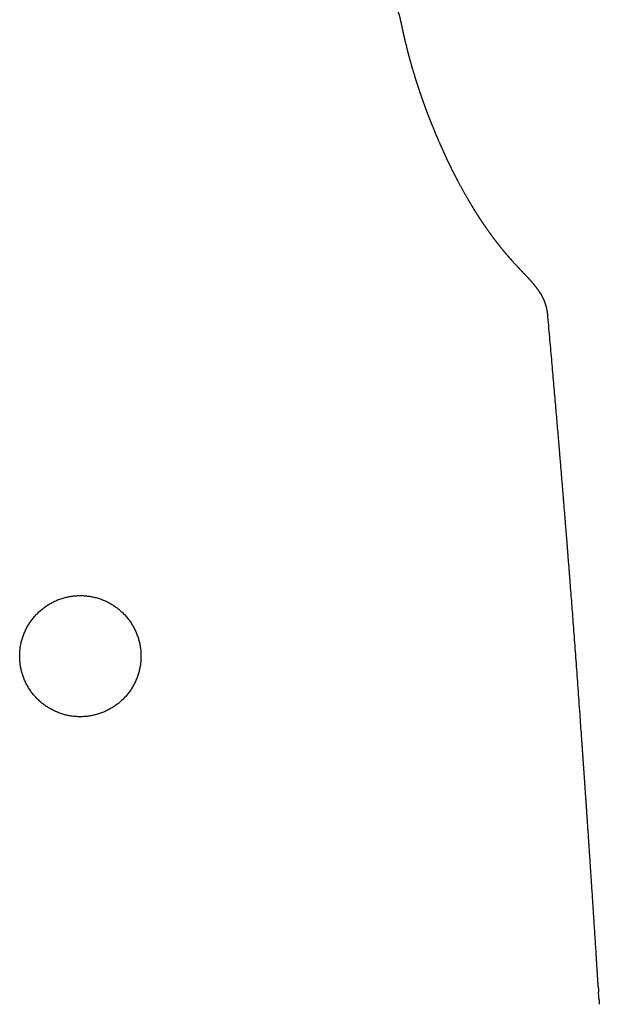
# Model space of a CAD drawing. Header units: millimetres. Extents: x 8 to 776, y 12 to 810.
# Tile 18 of 25: x 400 to 428, y 590 to 637. Entities that reach past the tile are written whole.
import ezdxf

# ---------------------------------------------------------------- set-up
doc = ezdxf.new("R2010")
doc.units = ezdxf.units.MM

msp = doc.modelspace()

# ---------------------------------------------------------------- linework, layer by layer
at = {"color": 7, "linetype": 'Continuous', "lineweight": 30}
for p, q in [((425.392, 624.125), (425.421, 624.074)), ((425.747, 623.092), (425.747, 623.095)), ((428.177, 590.801), (428.188, 590.634)), ((428.208, 590.255), (428.221, 590.045))]:
    msp.add_line(p, q, dxfattribs=at)
for points, knots in [([(418.712, 637.148), (418.711, 637.155), (418.708, 637.168), (418.704, 637.188), (418.7, 637.205), (418.697, 637.221), (418.694, 637.235), (418.692, 637.246), (418.69, 637.257), (418.687, 637.267), (418.684, 637.282), (418.678, 637.306), (418.67, 637.341), (418.661, 637.375), (418.652, 637.407), (418.644, 637.434), (418.636, 637.459), (418.629, 637.48), (418.624, 637.497), (418.619, 637.512), (418.615, 637.525), (418.61, 637.538), (418.604, 637.554), (418.597, 637.574), (418.588, 637.598), (418.578, 637.621), (418.57, 637.643), (418.562, 637.662), (418.554, 637.679), (418.546, 637.697), (418.537, 637.717), (418.527, 637.738), (418.516, 637.763), (418.503, 637.787), (418.491, 637.81), (418.481, 637.83), (418.471, 637.848), (418.461, 637.866), (418.446, 637.892), (418.427, 637.925), (418.405, 637.96), (418.386, 637.989), (418.37, 638.014), (418.351, 638.041), (418.329, 638.072), (418.305, 638.105), (418.28, 638.137), (418.259, 638.163), (418.24, 638.186), (418.225, 638.204), (418.212, 638.22), (418.2, 638.233), (418.186, 638.249), (418.167, 638.27), (418.144, 638.295), (418.121, 638.319), (418.1, 638.339), (418.083, 638.356), (418.067, 638.372), (418.051, 638.387), (418.034, 638.403), (418.015, 638.42), (417.993, 638.439), (417.971, 638.458), (417.952, 638.475), (417.934, 638.49), (417.918, 638.503), (417.9, 638.517), (417.88, 638.533), (417.857, 638.551), (417.831, 638.57), (417.803, 638.591), (417.773, 638.612), (417.743, 638.633), (417.714, 638.653), (417.682, 638.674), (417.647, 638.696), (417.612, 638.717), (417.581, 638.737), (417.552, 638.753), (417.525, 638.769), (417.495, 638.786), (417.462, 638.804), (417.43, 638.822), (417.401, 638.837), (417.374, 638.85), (417.349, 638.863), (417.322, 638.877), (417.295, 638.89), (417.268, 638.903), (417.244, 638.914), (417.223, 638.923), (417.204, 638.932), (417.185, 638.941), (417.164, 638.95), (417.142, 638.96), (417.12, 638.969), (417.098, 638.979), (417.079, 638.987), (417.061, 638.994), (417.042, 639.003), (417.017, 639.012), (416.99, 639.023), (416.963, 639.034), (416.939, 639.043), (416.918, 639.052), (416.895, 639.06), (416.868, 639.07), (416.838, 639.081), (416.806, 639.093), (416.773, 639.105), (416.74, 639.116), (416.709, 639.127), (416.672, 639.14), (416.626, 639.155), (416.571, 639.173), (416.513, 639.191), (416.456, 639.209), (416.405, 639.224), (416.357, 639.239), (416.308, 639.253), (416.253, 639.269), (416.193, 639.285), (416.132, 639.302), (416.078, 639.316), (416.033, 639.328), (415.999, 639.337), (415.969, 639.345), (415.939, 639.352), (415.904, 639.361), (415.841, 639.377), (415.752, 639.398), (415.643, 639.424), (415.535, 639.449), (415.428, 639.473), (415.313, 639.497), (415.215, 639.518), (415.136, 639.534), (415.082, 639.545), (415.033, 639.554), (414.994, 639.562), (414.964, 639.568), (414.944, 639.571), (414.929, 639.574), (414.915, 639.577), (414.898, 639.58), (414.872, 639.585), (414.836, 639.592), (414.788, 639.601), (414.733, 639.611), (414.673, 639.622), (414.612, 639.633), (414.517, 639.65), (414.388, 639.672), (414.229, 639.699), (414.072, 639.724), (413.912, 639.749), (413.743, 639.775), (413.562, 639.801), (413.384, 639.826), (413.21, 639.85), (413.042, 639.872), (412.868, 639.894), (412.694, 639.916), (412.524, 639.936), (412.36, 639.955), (412.221, 639.971), (412.104, 639.984), (412.008, 639.994), (411.916, 640.004), (411.826, 640.013), (411.741, 640.022), (411.665, 640.03), (411.599, 640.036), (411.545, 640.041), (411.501, 640.046), (411.461, 640.05), (411.409, 640.055), (411.339, 640.061), (411.251, 640.069), (411.155, 640.078), (411.052, 640.087), (410.946, 640.097), (410.837, 640.106), (410.726, 640.116), (410.608, 640.125), (410.483, 640.135), (410.347, 640.146), (410.2, 640.157), (410.04, 640.169), (409.865, 640.181), (409.674, 640.194), (409.466, 640.208), (409.245, 640.221), (409.01, 640.235), (408.761, 640.248), (408.503, 640.262), (408.236, 640.274), (407.96, 640.286), (407.671, 640.298), (407.37, 640.308), (407.055, 640.318), (406.728, 640.328), (406.387, 640.336), (406.029, 640.343), (405.651, 640.35), (405.254, 640.355), (404.844, 640.359), (404.421, 640.362), (404.024, 640.363), (403.767, 640.363), (403.656, 640.363)], [0, 0, 0, 0, 0.005035, 0.009532, 0.013484, 0.016883, 0.019723, 0.021965, 0.023662, 0.025073, 0.026598, 0.030713, 0.03533, 0.040284, 0.043411, 0.04665, 0.049615, 0.051965, 0.053822, 0.055216, 0.056576, 0.057901, 0.059474, 0.061599, 0.064006, 0.06659, 0.068807, 0.070653, 0.072287, 0.074174, 0.075875, 0.078187, 0.080482, 0.083134, 0.085475, 0.087383, 0.089104, 0.090898, 0.092786, 0.096761, 0.100767, 0.103518, 0.10576, 0.108462, 0.111704, 0.115624, 0.118964, 0.121888, 0.124353, 0.126509, 0.12804, 0.129459, 0.131202, 0.133409, 0.136595, 0.13949, 0.141765, 0.143751, 0.145559, 0.147369, 0.149168, 0.151387, 0.154004, 0.156523, 0.158733, 0.160672, 0.162468, 0.164133, 0.166533, 0.169104, 0.171953, 0.174976, 0.178517, 0.181743, 0.184594, 0.188009, 0.191926, 0.195658, 0.198999, 0.201926, 0.204518, 0.207535, 0.211156, 0.21451, 0.217364, 0.219927, 0.222414, 0.224904, 0.227859, 0.230537, 0.232761, 0.234653, 0.236456, 0.238192, 0.240331, 0.242208, 0.244391, 0.246517, 0.248283, 0.249689, 0.251449, 0.253666, 0.256339, 0.258874, 0.26097, 0.262643, 0.264531, 0.266973, 0.269753, 0.272308, 0.275409, 0.278093, 0.280716, 0.283336, 0.287483, 0.292135, 0.296971, 0.301682, 0.305833, 0.309351, 0.313061, 0.317377, 0.322158, 0.326797, 0.331224, 0.334326, 0.336822, 0.338717, 0.3408, 0.343378, 0.346451, 0.354444, 0.362374, 0.369396, 0.376642, 0.384295, 0.392354, 0.396094, 0.39976, 0.402878, 0.405415, 0.407372, 0.408503, 0.409293, 0.410151, 0.411254, 0.412601, 0.415058, 0.418056, 0.421593, 0.425439, 0.429231, 0.432963, 0.443021, 0.452628, 0.461783, 0.470998, 0.480813, 0.491221, 0.502218, 0.511265, 0.520666, 0.530427, 0.54016, 0.549471, 0.558359, 0.566827, 0.572131, 0.577256, 0.582202, 0.586968, 0.591555, 0.595752, 0.599145, 0.601992, 0.604292, 0.606215, 0.608307, 0.61255, 0.61722, 0.622247, 0.627631, 0.633373, 0.63887, 0.64466, 0.65074, 0.657143, 0.664113, 0.671703, 0.679911, 0.688736, 0.698642, 0.709221, 0.72047, 0.732385, 0.744961, 0.758192, 0.77143, 0.785282, 0.799755, 0.814849, 0.830564, 0.846901, 0.86386, 0.881437, 0.900511, 0.920256, 0.940661, 0.961718, 0.983412, 1, 1, 1, 1]), ([(425.394, 624.125), (425.392, 624.129), (425.383, 624.142), (425.37, 624.163), (425.353, 624.188), (425.338, 624.21), (425.324, 624.231), (425.308, 624.253), (425.292, 624.277), (425.274, 624.302), (425.256, 624.327), (425.239, 624.35), (425.224, 624.371), (425.21, 624.389), (425.197, 624.406), (425.183, 624.424), (425.169, 624.443), (425.153, 624.464), (425.135, 624.485), (425.118, 624.506), (425.102, 624.526), (425.088, 624.543), (425.075, 624.559), (425.064, 624.573), (425.051, 624.588), (425.037, 624.604), (425.02, 624.624), (425.001, 624.646), (424.98, 624.67), (424.957, 624.695), (424.934, 624.72), (424.912, 624.745), (424.89, 624.769), (424.871, 624.79), (424.853, 624.809), (424.836, 624.827), (424.821, 624.843), (424.806, 624.859), (424.791, 624.876), (424.774, 624.894), (424.755, 624.914), (424.735, 624.935), (424.713, 624.958), (424.689, 624.983), (424.665, 625.008), (424.641, 625.033), (424.616, 625.06), (424.59, 625.087), (424.564, 625.115), (424.539, 625.141), (424.515, 625.167), (424.492, 625.191), (424.469, 625.215), (424.447, 625.238), (424.424, 625.262), (424.4, 625.288), (424.375, 625.315), (424.348, 625.343), (424.321, 625.372), (424.294, 625.401), (424.268, 625.429), (424.243, 625.456), (424.218, 625.484), (424.19, 625.515), (424.159, 625.548), (424.127, 625.584), (424.095, 625.618), (424.07, 625.646), (424.05, 625.668), (424.036, 625.685), (424.022, 625.7), (424.008, 625.715), (423.995, 625.73), (423.982, 625.745), (423.968, 625.76), (423.953, 625.778), (423.937, 625.796), (423.919, 625.816), (423.901, 625.837), (423.884, 625.857), (423.868, 625.875), (423.854, 625.891), (423.842, 625.905), (423.832, 625.917), (423.821, 625.929), (423.81, 625.942), (423.798, 625.957), (423.784, 625.973), (423.768, 625.991), (423.751, 626.012), (423.734, 626.032), (423.716, 626.053), (423.699, 626.073), (423.683, 626.093), (423.665, 626.115), (423.645, 626.138), (423.624, 626.163), (423.605, 626.187), (423.587, 626.209), (423.57, 626.23), (423.553, 626.251), (423.536, 626.271), (423.519, 626.293), (423.5, 626.315), (423.481, 626.34), (423.46, 626.366), (423.438, 626.394), (423.415, 626.423), (423.393, 626.451), (423.372, 626.478), (423.352, 626.503), (423.332, 626.528), (423.314, 626.552), (423.295, 626.576), (423.277, 626.599), (423.261, 626.621), (423.246, 626.64), (423.233, 626.657), (423.221, 626.673), (423.208, 626.69), (423.194, 626.709), (423.179, 626.729), (423.163, 626.75), (423.146, 626.773), (423.127, 626.798), (423.108, 626.824), (423.089, 626.849), (423.073, 626.871), (423.06, 626.889), (423.049, 626.904), (423.039, 626.918), (423.029, 626.931), (423.02, 626.944), (423.01, 626.957), (422.999, 626.972), (422.987, 626.989), (422.973, 627.009), (422.958, 627.029), (422.943, 627.05), (422.924, 627.077), (422.9, 627.111), (422.872, 627.15), (422.844, 627.19), (422.817, 627.228), (422.792, 627.264), (422.77, 627.297), (422.749, 627.327), (422.728, 627.357), (422.712, 627.382), (422.698, 627.402), (422.687, 627.418), (422.677, 627.433), (422.667, 627.447), (422.658, 627.46), (422.65, 627.472), (422.642, 627.484), (422.633, 627.498), (422.622, 627.514), (422.611, 627.53), (422.599, 627.548), (422.584, 627.571), (422.566, 627.597), (422.547, 627.626), (422.53, 627.653), (422.514, 627.676), (422.501, 627.697), (422.488, 627.716), (422.478, 627.732), (422.47, 627.744), (422.463, 627.756), (422.455, 627.767), (422.446, 627.781), (422.436, 627.797), (422.424, 627.816), (422.41, 627.836), (422.396, 627.859), (422.381, 627.883), (422.363, 627.91), (422.344, 627.941), (422.322, 627.975), (422.303, 628.006), (422.286, 628.032), (422.272, 628.054), (422.259, 628.075), (422.247, 628.094), (422.237, 628.11), (422.228, 628.125), (422.22, 628.137), (422.213, 628.149), (422.206, 628.16), (422.199, 628.172), (422.191, 628.185), (422.181, 628.201), (422.169, 628.22), (422.156, 628.242), (422.143, 628.264), (422.129, 628.286), (422.116, 628.308), (422.1, 628.334), (422.082, 628.364), (422.062, 628.398), (422.043, 628.43), (422.025, 628.46), (422.008, 628.488), (421.991, 628.517), (421.974, 628.545), (421.956, 628.576), (421.937, 628.607), (421.913, 628.649), (421.884, 628.7), (421.849, 628.759), (421.815, 628.82), (421.78, 628.881), (421.745, 628.944), (421.71, 629.005), (421.676, 629.067), (421.642, 629.129), (421.608, 629.191), (421.574, 629.254), (421.54, 629.317), (421.505, 629.382), (421.47, 629.448), (421.444, 629.498), (421.425, 629.533), (421.415, 629.552), (421.404, 629.573), (421.392, 629.596), (421.38, 629.62), (421.367, 629.646), (421.35, 629.678), (421.331, 629.716), (421.309, 629.758), (421.289, 629.797), (421.271, 629.832), (421.255, 629.864), (421.24, 629.894), (421.226, 629.921), (421.213, 629.947), (421.201, 629.971), (421.19, 629.993), (421.18, 630.013), (421.171, 630.031), (421.163, 630.047), (421.156, 630.061), (421.151, 630.072), (421.148, 630.079), (421.145, 630.085), (421.141, 630.093), (421.137, 630.102), (421.132, 630.112), (421.126, 630.124), (421.118, 630.139), (421.11, 630.156), (421.101, 630.174), (421.091, 630.195), (421.08, 630.218), (421.067, 630.243), (421.055, 630.269), (421.043, 630.294), (421.031, 630.319), (421.019, 630.344), (421.007, 630.368), (420.997, 630.389), (420.988, 630.408), (420.981, 630.423), (420.975, 630.437), (420.969, 630.449), (420.963, 630.46), (420.959, 630.47), (420.954, 630.479), (420.95, 630.488), (420.946, 630.497), (420.94, 630.509), (420.934, 630.522), (420.927, 630.537), (420.919, 630.554), (420.911, 630.572), (420.901, 630.593), (420.889, 630.618), (420.876, 630.647), (420.861, 630.679), (420.847, 630.709), (420.833, 630.738), (420.82, 630.766), (420.808, 630.792), (420.797, 630.818), (420.785, 630.843), (420.773, 630.871), (420.76, 630.899), (420.746, 630.928), (420.733, 630.957), (420.721, 630.985), (420.709, 631.012), (420.697, 631.038), (420.686, 631.062), (420.676, 631.084), (420.667, 631.105), (420.658, 631.125), (420.649, 631.145), (420.64, 631.166), (420.63, 631.188), (420.62, 631.212), (420.608, 631.238), (420.595, 631.267), (420.582, 631.297), (420.567, 631.332), (420.549, 631.372), (420.53, 631.417), (420.509, 631.464), (420.492, 631.505), (420.478, 631.537), (420.468, 631.561), (420.458, 631.584), (420.449, 631.605), (420.44, 631.625), (420.433, 631.642), (420.426, 631.658), (420.421, 631.671), (420.416, 631.683), (420.412, 631.693), (420.408, 631.702), (420.404, 631.712), (420.399, 631.723), (420.394, 631.735), (420.388, 631.749), (420.382, 631.763), (420.375, 631.779), (420.368, 631.797), (420.36, 631.815), (420.347, 631.847), (420.329, 631.889), (420.308, 631.942), (420.287, 631.993), (420.267, 632.042), (420.247, 632.09), (420.231, 632.129), (420.219, 632.159), (420.211, 632.18), (420.202, 632.201), (420.194, 632.222), (420.185, 632.243), (420.177, 632.263), (420.17, 632.281), (420.164, 632.296), (420.159, 632.31), (420.154, 632.322), (420.149, 632.333), (420.145, 632.346), (420.139, 632.359), (420.133, 632.374), (420.127, 632.39), (420.12, 632.408), (420.112, 632.427), (420.104, 632.448), (420.096, 632.47), (420.086, 632.494), (420.076, 632.519), (420.066, 632.547), (420.054, 632.576), (420.042, 632.607), (420.029, 632.641), (420.015, 632.678), (420, 632.719), (419.984, 632.761), (419.967, 632.806), (419.952, 632.844), (419.941, 632.874), (419.933, 632.895), (419.926, 632.915), (419.919, 632.933), (419.914, 632.948), (419.909, 632.959), (419.906, 632.969), (419.903, 632.976), (419.901, 632.983), (419.898, 632.991), (419.894, 633.001), (419.888, 633.016), (419.882, 633.033), (419.875, 633.052), (419.867, 633.075), (419.859, 633.097), (419.85, 633.12), (419.842, 633.142), (419.834, 633.165), (419.825, 633.189), (419.817, 633.211), (419.809, 633.233), (419.801, 633.256), (419.793, 633.279), (419.786, 633.299), (419.779, 633.318), (419.773, 633.335), (419.768, 633.349), (419.764, 633.361), (419.76, 633.371), (419.756, 633.383), (419.751, 633.396), (419.746, 633.411), (419.741, 633.426), (419.735, 633.441), (419.73, 633.457), (419.724, 633.473), (419.718, 633.491), (419.712, 633.508), (419.706, 633.525), (419.701, 633.54), (419.696, 633.555), (419.691, 633.568), (419.687, 633.58), (419.684, 633.589), (419.681, 633.598), (419.678, 633.606), (419.675, 633.614), (419.672, 633.625), (419.668, 633.636), (419.663, 633.65), (419.658, 633.664), (419.653, 633.68), (419.647, 633.697), (419.641, 633.715), (419.634, 633.734), (419.627, 633.754), (419.62, 633.775), (419.61, 633.805), (419.598, 633.841), (419.584, 633.884), (419.57, 633.925), (419.557, 633.964), (419.546, 633.998), (419.536, 634.029), (419.527, 634.056), (419.519, 634.082), (419.51, 634.109), (419.501, 634.136), (419.493, 634.16), (419.486, 634.182), (419.48, 634.201), (419.474, 634.22), (419.468, 634.24), (419.462, 634.259), (419.456, 634.277), (419.451, 634.293), (419.446, 634.308), (419.442, 634.321), (419.439, 634.332), (419.436, 634.342), (419.433, 634.351), (419.43, 634.361), (419.426, 634.371), (419.422, 634.384), (419.417, 634.401), (419.411, 634.422), (419.404, 634.445), (419.396, 634.469), (419.388, 634.496), (419.379, 634.525), (419.37, 634.555), (419.36, 634.587), (419.349, 634.622), (419.338, 634.658), (419.327, 634.695), (419.315, 634.735), (419.303, 634.775), (419.291, 634.818), (419.28, 634.852), (419.273, 634.879), (419.267, 634.897), (419.262, 634.914), (419.258, 634.93), (419.253, 634.945), (419.25, 634.958), (419.247, 634.969), (419.244, 634.979), (419.241, 634.987), (419.24, 634.993), (419.238, 634.999), (419.236, 635.005), (419.234, 635.012), (419.232, 635.02), (419.23, 635.028), (419.226, 635.039), (419.222, 635.053), (419.218, 635.07), (419.212, 635.089), (419.206, 635.109), (419.2, 635.13), (419.194, 635.153), (419.188, 635.176), (419.181, 635.199), (419.175, 635.222), (419.169, 635.244), (419.161, 635.271), (419.152, 635.303), (419.143, 635.339), (419.134, 635.371), (419.126, 635.401), (419.118, 635.427), (419.112, 635.453), (419.105, 635.478), (419.098, 635.504), (419.09, 635.533), (419.082, 635.564), (419.073, 635.598), (419.065, 635.629), (419.058, 635.655), (419.052, 635.677), (419.047, 635.698), (419.042, 635.717), (419.038, 635.734), (419.034, 635.749), (419.03, 635.763), (419.028, 635.773), (419.025, 635.782), (419.024, 635.789), (419.022, 635.797), (419.019, 635.807), (419.016, 635.818), (419.013, 635.832), (419.009, 635.848), (419.004, 635.865), (418.999, 635.884), (418.994, 635.905), (418.981, 635.959), (418.96, 636.041), (418.934, 636.15), (418.915, 636.229), (418.903, 636.283), (418.896, 636.311), (418.89, 636.339), (418.884, 636.365), (418.878, 636.388), (418.873, 636.41), (418.869, 636.429), (418.865, 636.444), (418.862, 636.457), (418.86, 636.469), (418.857, 636.479), (418.855, 636.488), (418.853, 636.496), (418.852, 636.504), (418.85, 636.511), (418.848, 636.521), (418.845, 636.532), (418.843, 636.544), (418.839, 636.559), (418.835, 636.577), (418.831, 636.596), (418.826, 636.618), (418.822, 636.639), (418.817, 636.658), (418.813, 636.677), (418.809, 636.694), (418.806, 636.711), (418.802, 636.728), (418.799, 636.744), (418.795, 636.76), (418.792, 636.777), (418.787, 636.797), (418.783, 636.819), (418.777, 636.843), (418.772, 636.87), (418.766, 636.899), (418.759, 636.93), (418.753, 636.962), (418.745, 636.998), (418.737, 637.038), (418.728, 637.08), (418.721, 637.117), (418.716, 637.14), (418.715, 637.147)], [0, 0, 0, 0, 0.000538, 0.001809, 0.002992, 0.004059, 0.005004, 0.006056, 0.007205, 0.008419, 0.009696, 0.010931, 0.011845, 0.012641, 0.013451, 0.014303, 0.015216, 0.016232, 0.017352, 0.018439, 0.01941, 0.020239, 0.020948, 0.021619, 0.022261, 0.023102, 0.024112, 0.025294, 0.026646, 0.028095, 0.029468, 0.030977, 0.032372, 0.033652, 0.034835, 0.035949, 0.036967, 0.037933, 0.039007, 0.040206, 0.041531, 0.04298, 0.04455, 0.046244, 0.048023, 0.049748, 0.051406, 0.053478, 0.055436, 0.057283, 0.059136, 0.060887, 0.062624, 0.064352, 0.066071, 0.067995, 0.070008, 0.072119, 0.074328, 0.076527, 0.078628, 0.080631, 0.082572, 0.084936, 0.087489, 0.090224, 0.092889, 0.095367, 0.096675, 0.097926, 0.099134, 0.1003, 0.101424, 0.102525, 0.103724, 0.105044, 0.106486, 0.108048, 0.109712, 0.11128, 0.1127, 0.11397, 0.115004, 0.115915, 0.116841, 0.11787, 0.119002, 0.120236, 0.121701, 0.123288, 0.124927, 0.126536, 0.128115, 0.129664, 0.131182, 0.133219, 0.135196, 0.13706, 0.138794, 0.14043, 0.141973, 0.143583, 0.145275, 0.147058, 0.148957, 0.150973, 0.153232, 0.15552, 0.157708, 0.159796, 0.161783, 0.163733, 0.165592, 0.167469, 0.169329, 0.171063, 0.172666, 0.173785, 0.175017, 0.176368, 0.177838, 0.179427, 0.181096, 0.182724, 0.184881, 0.186943, 0.188909, 0.190774, 0.192038, 0.193219, 0.194317, 0.195332, 0.196289, 0.197327, 0.19847, 0.199848, 0.201352, 0.202976, 0.204643, 0.206327, 0.209375, 0.212476, 0.215616, 0.218656, 0.221561, 0.224039, 0.226426, 0.228726, 0.230938, 0.232253, 0.233498, 0.234672, 0.235775, 0.236833, 0.237688, 0.238656, 0.239739, 0.240934, 0.242244, 0.243666, 0.245103, 0.247582, 0.249863, 0.251945, 0.253746, 0.25537, 0.25683, 0.258124, 0.259026, 0.259843, 0.260728, 0.261718, 0.263035, 0.264501, 0.266116, 0.26788, 0.269765, 0.271707, 0.274301, 0.276987, 0.279765, 0.281445, 0.283157, 0.284847, 0.286385, 0.287625, 0.288738, 0.289727, 0.290591, 0.291457, 0.292404, 0.29343, 0.294536, 0.296135, 0.297863, 0.299608, 0.301344, 0.303071, 0.304789, 0.30747, 0.31011, 0.312634, 0.314976, 0.317203, 0.319354, 0.321606, 0.323977, 0.326469, 0.329073, 0.333827, 0.338464, 0.342987, 0.348005, 0.352898, 0.357691, 0.362466, 0.367337, 0.372328, 0.377153, 0.382106, 0.387193, 0.392367, 0.397543, 0.399019, 0.400533, 0.402175, 0.403949, 0.405854, 0.407877, 0.409879, 0.413401, 0.41673, 0.419868, 0.422507, 0.424992, 0.427325, 0.429504, 0.431531, 0.433405, 0.435125, 0.436694, 0.438109, 0.439372, 0.440481, 0.441438, 0.441819, 0.442279, 0.44285, 0.443533, 0.444326, 0.44523, 0.446438, 0.4478, 0.449223, 0.450636, 0.452664, 0.454673, 0.456664, 0.458635, 0.460587, 0.46252, 0.464433, 0.466235, 0.467531, 0.468721, 0.469806, 0.470786, 0.47166, 0.472428, 0.473092, 0.473711, 0.474461, 0.475349, 0.476377, 0.477545, 0.478852, 0.480298, 0.481883, 0.483593, 0.486226, 0.488724, 0.491086, 0.493313, 0.4955, 0.497539, 0.499447, 0.501401, 0.503542, 0.505781, 0.508118, 0.510286, 0.512511, 0.514638, 0.516635, 0.518503, 0.520242, 0.521851, 0.523363, 0.524921, 0.526547, 0.528239, 0.529998, 0.532157, 0.534408, 0.536758, 0.539227, 0.542546, 0.546062, 0.549775, 0.553686, 0.555506, 0.557365, 0.559192, 0.560868, 0.562391, 0.563761, 0.564978, 0.566042, 0.566953, 0.567711, 0.568349, 0.56908, 0.569945, 0.570943, 0.571976, 0.57312, 0.574377, 0.575746, 0.577227, 0.57875, 0.583047, 0.587182, 0.591157, 0.59497, 0.598684, 0.602421, 0.604074, 0.605731, 0.607394, 0.609062, 0.610735, 0.612323, 0.613679, 0.614896, 0.615974, 0.616915, 0.617717, 0.618696, 0.619758, 0.620928, 0.622205, 0.62359, 0.625083, 0.626683, 0.62839, 0.630295, 0.632317, 0.634465, 0.63676, 0.639202, 0.641793, 0.64478, 0.647943, 0.651281, 0.654794, 0.658482, 0.660161, 0.66187, 0.663474, 0.664892, 0.666125, 0.666965, 0.667689, 0.6683, 0.668796, 0.669221, 0.670165, 0.671305, 0.672643, 0.674178, 0.675911, 0.677841, 0.679495, 0.681272, 0.683156, 0.684987, 0.686721, 0.688359, 0.690304, 0.692094, 0.693727, 0.695204, 0.696525, 0.697689, 0.698495, 0.699318, 0.700246, 0.701281, 0.702421, 0.703668, 0.704822, 0.706053, 0.707363, 0.70875, 0.710171, 0.711487, 0.712688, 0.713875, 0.714923, 0.715832, 0.716601, 0.71723, 0.717821, 0.718496, 0.719294, 0.720216, 0.721262, 0.722431, 0.723724, 0.725017, 0.726415, 0.727916, 0.729522, 0.731229, 0.732952, 0.736518, 0.739911, 0.743131, 0.746179, 0.749055, 0.75132, 0.753465, 0.755511, 0.757586, 0.759711, 0.761886, 0.76338, 0.764896, 0.766435, 0.767997, 0.769554, 0.770986, 0.772279, 0.773444, 0.774467, 0.775349, 0.776088, 0.776788, 0.777546, 0.778364, 0.779241, 0.780737, 0.78238, 0.784168, 0.786102, 0.788226, 0.790501, 0.792927, 0.795499, 0.798217, 0.801079, 0.804087, 0.807176, 0.810405, 0.813773, 0.817281, 0.818697, 0.820135, 0.821547, 0.822833, 0.823988, 0.825013, 0.825907, 0.826671, 0.827304, 0.827806, 0.82824, 0.828728, 0.829272, 0.829872, 0.830529, 0.831242, 0.832476, 0.833849, 0.83536, 0.837011, 0.838664, 0.840435, 0.842313, 0.844176, 0.84599, 0.847754, 0.849469, 0.852486, 0.855338, 0.858025, 0.860284, 0.862412, 0.864408, 0.866368, 0.868438, 0.87062, 0.873197, 0.875914, 0.878771, 0.880521, 0.882309, 0.883989, 0.885513, 0.886882, 0.888095, 0.889152, 0.890054, 0.890653, 0.891188, 0.891806, 0.892523, 0.893496, 0.894607, 0.895856, 0.897243, 0.898768, 0.900432, 0.902188, 0.911751, 0.920127, 0.928352, 0.930673, 0.932983, 0.935211, 0.937279, 0.939185, 0.94093, 0.942514, 0.943645, 0.944676, 0.945608, 0.946441, 0.947174, 0.947807, 0.948365, 0.948945, 0.949674, 0.950552, 0.951578, 0.952752, 0.954075, 0.955804, 0.957531, 0.959215, 0.960855, 0.962283, 0.963676, 0.965033, 0.966356, 0.967644, 0.968908, 0.970261, 0.971735, 0.973567, 0.975558, 0.977706, 0.980013, 0.982477, 0.9851, 0.987881, 0.991122, 0.994554, 0.998177, 1, 1, 1, 1]), ([(425.694, 623.427), (425.692, 623.436), (425.687, 623.455), (425.679, 623.483), (425.672, 623.511), (425.664, 623.537), (425.656, 623.563), (425.648, 623.587), (425.64, 623.611), (425.632, 623.634), (425.624, 623.659), (425.613, 623.688), (425.601, 623.72), (425.587, 623.753), (425.574, 623.784), (425.563, 623.81), (425.553, 623.833), (425.544, 623.853), (425.535, 623.872), (425.527, 623.888), (425.52, 623.902), (425.515, 623.913), (425.509, 623.924), (425.503, 623.936), (425.496, 623.949), (425.487, 623.967), (425.476, 623.988), (425.461, 624.015), (425.444, 624.046), (425.431, 624.068), (425.424, 624.08)], [0, 0, 0, 0, 0.0446726, 0.0890235, 0.1270815, 0.1594151, 0.1899343, 0.2283736, 0.2633178, 0.2938624, 0.3306365, 0.3725701, 0.420914, 0.4767357, 0.5227749, 0.5635474, 0.5975749, 0.6272704, 0.6570948, 0.6871405, 0.7051741, 0.723157, 0.741089, 0.7589702, 0.7798402, 0.8083987, 0.844697, 0.8887324, 0.9405014, 1, 1, 1, 1]), ([(425.75, 623.092), (425.749, 623.102), (425.747, 623.121), (425.745, 623.146), (425.742, 623.166), (425.74, 623.183), (425.738, 623.2), (425.735, 623.222), (425.731, 623.245), (425.727, 623.267), (425.724, 623.285), (425.721, 623.301), (425.718, 623.318), (425.714, 623.338), (425.709, 623.363), (425.702, 623.393), (425.697, 623.415), (425.694, 623.427)], [0, 0, 0, 0, 0.088908, 0.163202, 0.222854, 0.267841, 0.312884, 0.375788, 0.456616, 0.517891, 0.572212, 0.619153, 0.662762, 0.721299, 0.797, 0.889891, 1, 1, 1, 1]), ([(428.18, 590.801), (428.18, 590.805), (428.179, 590.814), (428.178, 590.83), (428.177, 590.849), (428.175, 590.87), (428.173, 590.894), (428.17, 590.921), (428.168, 590.95), (428.165, 590.982), (428.162, 591.017), (428.16, 591.054), (428.157, 591.094), (428.154, 591.137), (428.15, 591.183), (428.147, 591.232), (428.144, 591.285), (428.141, 591.34), (428.137, 591.399), (428.133, 591.463), (428.129, 591.541), (428.123, 591.633), (428.116, 591.741), (428.108, 591.872), (428.099, 592.03), (428.087, 592.214), (428.075, 592.41), (428.059, 592.668), (428.039, 592.989), (428.014, 593.376), (427.988, 593.777), (427.966, 594.13), (427.946, 594.431), (427.93, 594.679), (427.913, 594.931), (427.896, 595.187), (427.879, 595.447), (427.862, 595.706), (427.844, 595.968), (427.826, 596.23), (427.809, 596.49), (427.792, 596.74), (427.776, 596.979), (427.76, 597.22), (427.744, 597.46), (427.728, 597.698), (427.713, 597.923), (427.701, 598.11), (427.691, 598.263), (427.683, 598.384), (427.674, 598.506), (427.666, 598.632), (427.656, 598.782), (427.644, 598.959), (427.63, 599.164), (427.615, 599.379), (427.603, 599.556), (427.593, 599.692), (427.587, 599.783), (427.581, 599.868), (427.576, 599.944), (427.571, 600.016), (427.566, 600.083), (427.562, 600.141), (427.559, 600.185), (427.557, 600.22), (427.555, 600.254), (427.552, 600.298), (427.548, 600.353), (427.543, 600.42), (427.538, 600.497), (427.531, 600.59), (427.524, 600.701), (427.515, 600.832), (427.505, 600.976), (427.494, 601.134), (427.482, 601.307), (427.47, 601.483), (427.457, 601.663), (427.444, 601.844), (427.431, 602.031), (427.418, 602.221), (427.405, 602.411), (427.392, 602.599), (427.371, 602.895), (427.343, 603.294), (427.304, 603.841), (427.262, 604.424), (427.218, 605.041), (427.174, 605.644), (427.131, 606.233), (427.089, 606.808), (427.047, 607.375), (427.005, 607.939), (426.952, 608.646), (426.887, 609.499), (426.83, 610.222), (426.795, 610.672), (426.782, 610.845), (426.769, 611.01), (426.757, 611.163), (426.746, 611.3), (426.736, 611.422), (426.728, 611.53), (426.72, 611.623), (426.714, 611.701), (426.709, 611.764), (426.705, 611.813), (426.702, 611.855), (426.698, 611.906), (426.692, 611.975), (426.686, 612.055), (426.679, 612.138), (426.673, 612.221), (426.665, 612.312), (426.657, 612.413), (426.648, 612.527), (426.638, 612.655), (426.626, 612.8), (426.613, 612.958), (426.6, 613.131), (426.585, 613.316), (426.569, 613.512), (426.552, 613.716), (426.535, 613.929), (426.516, 614.154), (426.497, 614.391), (426.476, 614.642), (426.454, 614.906), (426.431, 615.185), (426.407, 615.477), (426.382, 615.781), (426.355, 616.098), (426.328, 616.427), (426.298, 616.781), (426.266, 617.161), (426.232, 617.567), (426.196, 617.988), (426.158, 618.424), (426.12, 618.876), (426.079, 619.343), (426.038, 619.825), (425.995, 620.322), (425.95, 620.835), (425.904, 621.359), (425.856, 621.895), (425.808, 622.443), (425.772, 622.845), (425.752, 623.064), (425.75, 623.095)], [0, 0, 0, 0, 0.005448, 0.010545, 0.015292, 0.019691, 0.023747, 0.027465, 0.03085, 0.033911, 0.036659, 0.039112, 0.04129, 0.043227, 0.044968, 0.046575, 0.048104, 0.049735, 0.051519, 0.053457, 0.055548, 0.058519, 0.061752, 0.065248, 0.070343, 0.07591, 0.081861, 0.087955, 0.099154, 0.11076, 0.122771, 0.135189, 0.142467, 0.149878, 0.157422, 0.165098, 0.172907, 0.180764, 0.188376, 0.196438, 0.204177, 0.211597, 0.218701, 0.225493, 0.232969, 0.240043, 0.246725, 0.253025, 0.256797, 0.260428, 0.264069, 0.267832, 0.271725, 0.277492, 0.283553, 0.289924, 0.296617, 0.299388, 0.302176, 0.304736, 0.30702, 0.309029, 0.311255, 0.313004, 0.314275, 0.315154, 0.316159, 0.317377, 0.319088, 0.321094, 0.323397, 0.325997, 0.329478, 0.333379, 0.337701, 0.342442, 0.347604, 0.353185, 0.358304, 0.363731, 0.369429, 0.375142, 0.380822, 0.386468, 0.39208, 0.407341, 0.422348, 0.441267, 0.459766, 0.477846, 0.495506, 0.512747, 0.529656, 0.546556, 0.563474, 0.593298, 0.623183, 0.62845, 0.633715, 0.638713, 0.643277, 0.647407, 0.651041, 0.654256, 0.657052, 0.65943, 0.661248, 0.662712, 0.663842, 0.665022, 0.667269, 0.669994, 0.672234, 0.674717, 0.677445, 0.680424, 0.683742, 0.68766, 0.691987, 0.696724, 0.70187, 0.707426, 0.713392, 0.719391, 0.725755, 0.732482, 0.739574, 0.747029, 0.754993, 0.763335, 0.772054, 0.781149, 0.790622, 0.800471, 0.810698, 0.822382, 0.834521, 0.847116, 0.860167, 0.873673, 0.887634, 0.90205, 0.916922, 0.932248, 0.948029, 0.963971, 0.980351, 0.99717, 1, 1, 1, 1]), ([(403.291, 603.827), (403.31, 603.826), (403.364, 603.826), (403.452, 603.828), (403.555, 603.833), (403.658, 603.843), (403.76, 603.856), (403.862, 603.873), (403.964, 603.893), (404.064, 603.917), (404.164, 603.944), (404.263, 603.975), (404.36, 604.009), (404.456, 604.047), (404.551, 604.089), (404.644, 604.133), (404.736, 604.181), (404.826, 604.232), (404.914, 604.286), (405, 604.344), (405.084, 604.404), (405.165, 604.467), (405.245, 604.533), (405.322, 604.602), (405.396, 604.674), (405.468, 604.748), (405.537, 604.825), (405.604, 604.904), (405.667, 604.985), (405.728, 605.069), (405.785, 605.154), (405.84, 605.242), (405.891, 605.331), (405.94, 605.423), (405.985, 605.516), (406.026, 605.61), (406.064, 605.706), (406.099, 605.803), (406.13, 605.902), (406.158, 606.001), (406.182, 606.101), (406.203, 606.202), (406.22, 606.304), (406.233, 606.407), (406.243, 606.509), (406.249, 606.612), (406.251, 606.715), (406.25, 606.819), (406.245, 606.922), (406.237, 607.024), (406.224, 607.127), (406.208, 607.229), (406.189, 607.33), (406.166, 607.431), (406.139, 607.53), (406.109, 607.629), (406.075, 607.726), (406.038, 607.823), (405.997, 607.918), (405.953, 608.011), (405.906, 608.103), (405.856, 608.193), (405.802, 608.281), (405.745, 608.367), (405.686, 608.451), (405.623, 608.533), (405.557, 608.613), (405.489, 608.69), (405.418, 608.765), (405.344, 608.837), (405.268, 608.907), (405.189, 608.974), (405.108, 609.038), (405.025, 609.099), (404.94, 609.157), (404.852, 609.212), (404.763, 609.264), (404.672, 609.312), (404.579, 609.358), (404.485, 609.4), (404.389, 609.439), (404.292, 609.474), (404.194, 609.506), (404.095, 609.534), (403.994, 609.559), (403.893, 609.58), (403.791, 609.598), (403.689, 609.612), (403.586, 609.622), (403.483, 609.629), (403.38, 609.632), (403.276, 609.632), (403.173, 609.627), (403.07, 609.619), (402.967, 609.608), (402.865, 609.593), (402.763, 609.574), (402.663, 609.551), (402.563, 609.525), (402.464, 609.496), (402.366, 609.463), (402.269, 609.426), (402.174, 609.386), (402.08, 609.343), (401.987, 609.297), (401.897, 609.247), (401.808, 609.194), (401.721, 609.138), (401.637, 609.079), (401.554, 609.017), (401.474, 608.952), (401.396, 608.884), (401.32, 608.813), (401.247, 608.74), (401.177, 608.664), (401.109, 608.586), (401.045, 608.506), (400.983, 608.423), (400.924, 608.338), (400.868, 608.251), (400.815, 608.163), (400.766, 608.072), (400.72, 607.98), (400.677, 607.886), (400.637, 607.791), (400.601, 607.694), (400.568, 607.596), (400.539, 607.497), (400.514, 607.397), (400.492, 607.296), (400.473, 607.195), (400.458, 607.093), (400.447, 606.99), (400.44, 606.887), (400.436, 606.784), (400.436, 606.681), (400.439, 606.578), (400.446, 606.475), (400.457, 606.372), (400.471, 606.27), (400.49, 606.168), (400.511, 606.068), (400.536, 605.968), (400.565, 605.868), (400.598, 605.771), (400.633, 605.674), (400.673, 605.578), (400.715, 605.484), (400.761, 605.392), (400.81, 605.301), (400.863, 605.212), (400.918, 605.125), (400.977, 605.04), (401.038, 604.957), (401.103, 604.877), (401.17, 604.799), (401.24, 604.723), (401.312, 604.649), (401.388, 604.579), (401.465, 604.511), (401.545, 604.446), (401.628, 604.383), (401.712, 604.324), (401.799, 604.268), (401.887, 604.215), (401.978, 604.165), (402.07, 604.118), (402.164, 604.074), (402.259, 604.034), (402.355, 603.998), (402.453, 603.964), (402.552, 603.935), (402.652, 603.908), (402.753, 603.886), (402.854, 603.867), (402.956, 603.851), (403.059, 603.839), (403.16, 603.831), (403.238, 603.828), (403.281, 603.827), (403.291, 603.827)], [0, 0, 0, 0, 0.003142, 0.008799, 0.014455, 0.020112, 0.025769, 0.031426, 0.037082, 0.042739, 0.048396, 0.054052, 0.059709, 0.065366, 0.071023, 0.076679, 0.082336, 0.087993, 0.093649, 0.099306, 0.104962, 0.110619, 0.116275, 0.121932, 0.127588, 0.133244, 0.138901, 0.144557, 0.150213, 0.155869, 0.161525, 0.167181, 0.172837, 0.178493, 0.184149, 0.189805, 0.19546, 0.201116, 0.206772, 0.212427, 0.218083, 0.223738, 0.229394, 0.235049, 0.240705, 0.24636, 0.252015, 0.257671, 0.263326, 0.268981, 0.274636, 0.280292, 0.285947, 0.291602, 0.297257, 0.302912, 0.308568, 0.314223, 0.319878, 0.325533, 0.331189, 0.336844, 0.342499, 0.348155, 0.35381, 0.359465, 0.365121, 0.370776, 0.376432, 0.382087, 0.387743, 0.393399, 0.399055, 0.40471, 0.410366, 0.416022, 0.421678, 0.427334, 0.43299, 0.438646, 0.444302, 0.449959, 0.455615, 0.461271, 0.466928, 0.472584, 0.47824, 0.483897, 0.489553, 0.49521, 0.500867, 0.506523, 0.51218, 0.517837, 0.523493, 0.52915, 0.534807, 0.540464, 0.54612, 0.551777, 0.557434, 0.56309, 0.568747, 0.574404, 0.58006, 0.585717, 0.591374, 0.59703, 0.602687, 0.608343, 0.614, 0.619656, 0.625313, 0.630969, 0.636625, 0.642282, 0.647938, 0.653594, 0.65925, 0.664906, 0.670562, 0.676218, 0.681874, 0.68753, 0.693185, 0.698841, 0.704497, 0.710152, 0.715808, 0.721463, 0.727119, 0.732774, 0.73843, 0.744085, 0.74974, 0.755396, 0.761051, 0.766706, 0.772362, 0.778017, 0.783672, 0.789327, 0.794982, 0.800638, 0.806293, 0.811948, 0.817603, 0.823258, 0.828914, 0.834569, 0.840224, 0.84588, 0.851535, 0.85719, 0.862846, 0.868501, 0.874157, 0.879812, 0.885468, 0.891124, 0.896779, 0.902435, 0.908091, 0.913747, 0.919403, 0.925059, 0.930715, 0.936371, 0.942027, 0.947683, 0.95334, 0.958996, 0.964652, 0.970309, 0.975965, 0.981622, 0.987278, 0.992935, 0.998294, 1, 1, 1, 1]), ([(428.208, 590.255), (428.207, 590.282), (428.201, 590.382), (428.193, 590.509), (428.187, 590.61), (428.185, 590.634)], [0, 0, 0, 0, 0.21867, 0.808732, 1, 1, 1, 1])]:
    msp.add_open_spline(points, degree=3, knots=knots, dxfattribs=at)

doc.saveas('drawing.dxf')
